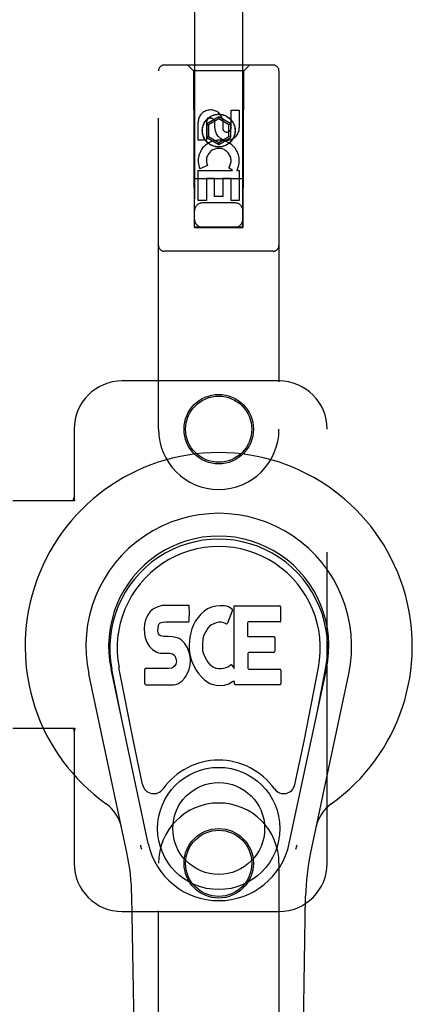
# Model space of a CAD drawing. Header units: inches. Extents: x 0 to 293, y 0 to 190.
# Tile 56 of 75: x 99.23 to 101.27, y 94.63 to 99.74. Entities that reach past the tile are written whole.
import ezdxf

# ---------------------------------------------------------------- set-up
doc = ezdxf.new("R2010")
doc.units = ezdxf.units.IN
doc.header["$LTSCALE"] = 16.12069
doc.header["$MEASUREMENT"] = 0
doc.linetypes.add('HIDDEN', pattern=[0.2, 0.1, -0.1])
doc.layers.add('RIGHTHAND_DOOR_ASSEMBLY', color=7, linetype='CONTINUOUS')

msp = doc.modelspace()

# ---------------------------------------------------------------- linework, layer by layer
at = {"layer": 'RIGHTHAND_DOOR_ASSEMBLY', "color": 8, "linetype": 'HIDDEN'}
for p, q in [((100.1397, 132.6616), (100.1397, 98.6599)), ((100.3897, 98.6599), (100.3897, 132.6616)), ((99.9522, 97.6141), (99.9522, 99.4716)), ((100.5472, 99.5016), (99.9822, 99.5016)), ((100.1347, 99.4716), (100.1047, 99.5016)), ((100.1347, 99.4716), (100.1382, 98.6616)), ((100.3947, 99.4716), (100.1347, 99.4716)), ((100.3912, 98.6616), (100.3947, 99.4716)), ((100.3947, 99.4716), (100.4247, 99.5016)), ((100.5772, 99.4716), (100.5772, 97.6141)), ((100.3288, 99.1758), (100.3288, 99.2682)), ((100.3288, 99.2682), (100.3712, 99.2682)), ((100.3712, 99.2682), (100.3712, 99.1758)), ((100.2647, 99.2335), (100.2022, 99.1974)), ((100.2647, 99.222), (100.2122, 99.1916)), ((100.2647, 99.2335), (100.2647, 99.222)), ((100.3272, 99.1974), (100.2647, 99.2335)), ((100.3172, 99.1916), (100.2647, 99.222)), ((100.2853, 99.2181), (100.2853, 99.1718)), ((100.158, 99.1119), (100.158, 99.2043)), ((100.2005, 99.2043), (100.2005, 99.1119)), ((100.2022, 99.1974), (100.2022, 99.1252)), ((100.2022, 99.1974), (100.2122, 99.1916)), ((100.2122, 99.1916), (100.2122, 99.131)), ((100.2443, 99.1758), (100.2443, 99.2043)), ((100.3272, 99.1974), (100.3172, 99.1916)), ((100.3172, 99.131), (100.3172, 99.1916)), ((100.3272, 99.1252), (100.3272, 99.1974)), ((100.2005, 99.1119), (100.158, 99.1119)), ((100.2022, 99.1252), (100.2122, 99.131)), ((100.2022, 99.1252), (100.2647, 99.0892)), ((100.2122, 99.131), (100.2647, 99.1007)), ((100.2647, 99.1007), (100.3172, 99.131)), ((100.2647, 99.0892), (100.3272, 99.1252)), ((100.3272, 99.1252), (100.3172, 99.131)), ((100.2647, 99.0892), (100.2647, 99.1007)), ((100.158, 98.7995), (100.158, 98.9556)), ((100.158, 98.9556), (100.3356, 98.9556)), ((100.2061, 98.98), (100.167, 98.9631)), ((100.3356, 98.9556), (100.3171, 98.9686)), ((100.3607, 98.9591), (100.359, 98.9556)), ((100.359, 98.9556), (100.3712, 98.9556)), ((100.3712, 98.9556), (100.3712, 98.7995)), ((100.3922, 98.9116), (100.1371, 98.9116)), ((100.2005, 98.913), (100.2005, 98.7995)), ((100.2429, 98.913), (100.2005, 98.913)), ((100.2429, 98.8208), (100.2429, 98.913)), ((100.2853, 98.913), (100.2853, 98.8208)), ((100.3288, 98.913), (100.2853, 98.913)), ((100.3288, 98.7995), (100.3288, 98.913)), ((100.2005, 98.7995), (100.158, 98.7995)), ((100.2853, 98.8208), (100.2429, 98.8208)), ((100.3712, 98.7995), (100.3288, 98.7995)), ((100.3497, 98.7866), (100.1797, 98.7866)), ((100.1382, 98.6616), (100.3912, 98.6616)), ((100.1397, 98.663), (100.3897, 98.663)), ((100.1397, 98.6599), (100.3897, 98.6599)), ((100.5472, 98.5366), (99.9822, 98.5366)), ((100.5772, 97.8641), (99.7647, 97.8641)), ((99.5147, 97.6141), (99.5147, 97.261)), ((100.8272, 95.3641), (100.8272, 97.6141)), ((99.1967, 97.2441), (99.5177, 97.2441)), ((99.5103, 97.2441), (99.5147, 97.261)), ((99.5177, 97.2441), (99.5147, 97.261)), ((99.1967, 96.0641), (99.5177, 96.0641)), ((99.5103, 96.0641), (99.5147, 96.0473)), ((99.5177, 96.0641), (99.5147, 96.0473)), ((99.5147, 96.0473), (99.5147, 95.3641)), ((99.9522, 93.5066), (99.9522, 95.3641)), ((100.5772, 95.3641), (100.5772, 93.5066)), ((99.7647, 95.1141), (100.5772, 95.1141))]:
    msp.add_line(p, q, dxfattribs=at)
at = {"layer": 'RIGHTHAND_DOOR_ASSEMBLY', "color": 7, "linetype": 'Continuous'}
for p, q in [((99.9084, 96.669), (99.8947, 96.6493)), ((99.917, 96.677), (99.9084, 96.669)), ((99.9266, 96.6835), (99.917, 96.677)), ((99.9482, 96.6932), (99.9266, 96.6835)), ((99.9716, 96.7006), (99.9482, 96.6932)), ((100.1112, 96.7006), (99.9716, 96.7006)), ((100.1128, 96.6577), (100.1112, 96.7006)), ((100.1119, 96.634), (100.1128, 96.6577)), ((100.1725, 96.6549), (100.1578, 96.6382)), ((100.1888, 96.6702), (100.1725, 96.6549)), ((100.207, 96.6832), (100.1888, 96.6702)), ((100.2274, 96.692), (100.207, 96.6832)), ((100.2493, 96.6969), (100.2274, 96.692)), ((100.2714, 96.6991), (100.2493, 96.6969)), ((100.2939, 96.6987), (100.2714, 96.6991)), ((100.305, 96.697), (100.2939, 96.6987)), ((100.3156, 96.6936), (100.305, 96.697)), ((100.3356, 96.6764), (100.3095, 96.6082)), ((100.3342, 96.6816), (100.3156, 96.6936)), ((100.3444, 96.6985), (100.5812, 96.6985)), ((100.3444, 96.3734), (100.3444, 96.6985)), ((100.5857, 96.694), (100.5857, 96.6197)), ((99.8803, 96.6034), (99.8786, 96.5798)), ((99.8855, 96.6268), (99.8803, 96.6034)), ((99.8947, 96.6493), (99.8855, 96.6268)), ((99.9523, 96.5981), (99.9555, 96.6048)), ((99.9555, 96.6048), (99.9612, 96.6097)), ((99.9612, 96.6097), (99.9756, 96.6141)), ((99.9756, 96.6141), (99.9904, 96.6153)), ((99.9904, 96.6153), (100.1033, 96.6153)), ((100.1033, 96.6153), (100.1089, 96.6158)), ((100.1089, 96.6158), (100.1107, 96.6211)), ((100.1107, 96.6211), (100.1119, 96.634)), ((100.1449, 96.6201), (100.134, 96.6005)), ((100.1578, 96.6382), (100.1449, 96.6201)), ((100.2518, 96.6107), (100.2268, 96.6001)), ((100.2646, 96.614), (100.2518, 96.6107)), ((100.2779, 96.6138), (100.2646, 96.614)), ((100.291, 96.6107), (100.2779, 96.6138)), ((100.3035, 96.6057), (100.291, 96.6107)), ((100.4145, 96.6107), (100.4145, 96.5433)), ((100.5812, 96.6152), (100.419, 96.6152)), ((99.8786, 96.5798), (99.8793, 96.5559)), ((99.8793, 96.5559), (99.8833, 96.5324)), ((99.9496, 96.5681), (99.9503, 96.5831)), ((99.9503, 96.5605), (99.9496, 96.5681)), ((99.9503, 96.5831), (99.9523, 96.5981)), ((99.9526, 96.5534), (99.9503, 96.5605)), ((99.9571, 96.5474), (99.9526, 96.5534)), ((100.1195, 96.5585), (100.1153, 96.5366)), ((100.1255, 96.5799), (100.1195, 96.5585)), ((100.134, 96.6005), (100.1255, 96.5799)), ((100.1937, 96.5591), (100.1879, 96.5473)), ((100.2078, 96.5823), (100.1937, 96.5591)), ((100.2161, 96.5927), (100.2078, 96.5823)), ((100.2268, 96.6001), (100.2161, 96.5927)), ((99.8833, 96.5324), (99.8916, 96.5101)), ((99.8916, 96.5101), (99.9044, 96.4899)), ((99.9633, 96.5429), (99.9571, 96.5474)), ((99.9777, 96.5389), (99.9633, 96.5429)), ((100.0017, 96.5397), (99.9777, 96.5389)), ((100.0256, 96.5385), (100.0017, 96.5397)), ((100.0491, 96.5334), (100.0256, 96.5385)), ((100.0601, 96.5285), (100.0491, 96.5334)), ((100.0699, 96.5217), (100.0601, 96.5285)), ((100.0871, 96.5048), (100.0699, 96.5217)), ((100.1002, 96.4848), (100.0871, 96.5048)), ((100.1153, 96.5366), (100.1107, 96.4922)), ((100.1808, 96.5079), (100.1801, 96.4809)), ((100.1841, 96.5346), (100.1808, 96.5079)), ((100.1879, 96.5473), (100.1841, 96.5346)), ((100.419, 96.5388), (100.5503, 96.5388)), ((100.5548, 96.5343), (100.5548, 96.4612)), ((99.9044, 96.4899), (99.9208, 96.4726)), ((99.9208, 96.4726), (99.9406, 96.4595)), ((99.9406, 96.4595), (99.9518, 96.4553)), ((99.9518, 96.4553), (99.9634, 96.4533)), ((99.9634, 96.4533), (100.0109, 96.4528)), ((100.0109, 96.4528), (100.0185, 96.4521)), ((100.0185, 96.4521), (100.0255, 96.4497)), ((100.1097, 96.4626), (100.1002, 96.4848)), ((100.1159, 96.4395), (100.1097, 96.4626)), ((100.1107, 96.4922), (100.1116, 96.47)), ((100.1116, 96.47), (100.1148, 96.4479)), ((100.1801, 96.4809), (100.1814, 96.4677)), ((100.1814, 96.4677), (100.1845, 96.4549)), ((100.1845, 96.4549), (100.1947, 96.4301)), ((100.4158, 96.4522), (100.4158, 96.3747)), ((100.5503, 96.4567), (100.4203, 96.4567)), ((100.0255, 96.4497), (100.0315, 96.4451)), ((100.0315, 96.4451), (100.0364, 96.4392)), ((100.0364, 96.4392), (100.043, 96.4257)), ((100.0446, 96.4029), (100.0421, 96.3961)), ((100.043, 96.4257), (100.0454, 96.4105)), ((100.0454, 96.4105), (100.0446, 96.4029)), ((100.1148, 96.4479), (100.1193, 96.426)), ((100.1184, 96.4156), (100.1159, 96.4395)), ((100.1168, 96.3917), (100.1184, 96.4156)), ((100.1193, 96.426), (100.1264, 96.4049)), ((100.1264, 96.4049), (100.1477, 96.3656)), ((100.1947, 96.4301), (100.208, 96.4069)), ((100.208, 96.4069), (100.2168, 96.3969)), ((99.8989, 95.4667), (99.7063, 96.3702)), ((99.7546, 96.1438), (99.7102, 96.371)), ((99.8221, 95.997), (99.7475, 96.3782)), ((99.8811, 96.294), (99.8811, 96.3688)), ((99.9448, 96.3738), (99.8855, 96.3733)), ((100.0057, 96.3741), (99.9448, 96.3738)), ((100.0208, 96.3753), (100.0057, 96.3741)), ((100.0272, 96.3787), (100.0208, 96.3753)), ((100.0328, 96.384), (100.0272, 96.3787)), ((100.0421, 96.3961), (100.0328, 96.384)), ((100.1019, 96.3461), (100.1106, 96.3685)), ((100.1106, 96.3685), (100.1168, 96.3917)), ((100.1477, 96.3656), (100.1603, 96.3472)), ((100.2168, 96.3969), (100.2269, 96.3881)), ((100.2269, 96.3881), (100.238, 96.3807)), ((100.238, 96.3807), (100.2504, 96.3758)), ((100.2504, 96.3758), (100.2636, 96.3735)), ((100.2636, 96.3735), (100.277, 96.373)), ((100.277, 96.373), (100.2901, 96.3749)), ((100.2901, 96.3749), (100.3029, 96.379)), ((100.3029, 96.379), (100.3151, 96.3845)), ((100.3151, 96.3845), (100.3261, 96.3919)), ((100.3326, 96.3909), (100.3444, 96.3734)), ((100.4203, 96.3702), (100.5819, 96.3702)), ((100.5863, 96.3657), (100.5863, 96.2936)), ((100.6305, 95.4667), (100.823, 96.3702)), ((100.7072, 95.997), (100.7818, 96.3782)), ((100.7748, 96.1438), (100.8191, 96.371)), ((99.7881, 95.4196), (99.5908, 96.3455)), ((100.053, 96.2947), (100.0729, 96.3086)), ((100.0729, 96.3086), (100.0898, 96.3254)), ((100.0898, 96.3254), (100.0966, 96.3354)), ((100.0966, 96.3354), (100.1019, 96.3461)), ((100.1603, 96.3472), (100.1749, 96.3306)), ((100.1749, 96.3306), (100.1915, 96.3156)), ((100.1915, 96.3156), (100.2091, 96.3018)), ((100.2091, 96.3018), (100.2189, 96.2967)), ((100.2189, 96.2967), (100.2294, 96.2931)), ((100.3166, 96.2948), (100.3356, 96.3064)), ((100.3356, 96.3064), (100.3358, 96.3065)), ((100.3463, 96.3065), (100.3358, 96.3065)), ((100.3463, 96.2936), (100.3463, 96.3065)), ((100.9385, 96.3455), (100.7412, 95.4196)), ((99.8859, 96.2891), (100.0299, 96.2891)), ((100.0299, 96.2891), (100.0419, 96.2907)), ((100.0419, 96.2907), (100.053, 96.2947)), ((100.2294, 96.2931), (100.2512, 96.2875)), ((100.2512, 96.2875), (100.2732, 96.2849)), ((100.2732, 96.2849), (100.2953, 96.2881)), ((100.2953, 96.2881), (100.3166, 96.2948)), ((100.5819, 96.2891), (100.3508, 96.2891)), ((99.87, 95.7719), (99.8221, 95.997)), ((100.6593, 95.7719), (100.7072, 95.997)), ((99.8861, 91.0547), (99.8139, 95.194)), ((100.6432, 91.0547), (100.7154, 95.194))]:
    msp.add_line(p, q, dxfattribs=at)
for points in [[(99.8664, 95.4362), (99.8647, 95.4417), (99.8631, 95.4473), (99.8616, 95.4529), (99.8604, 95.4585)], [(100.669, 95.4585), (100.6677, 95.4529), (100.6663, 95.4473), (100.6647, 95.4417), (100.6629, 95.4362)]]:
    msp.add_lwpolyline(points, dxfattribs=at)
at = {"layer": 'RIGHTHAND_DOOR_ASSEMBLY', "color": 8, "linetype": 'HIDDEN'}
for centre, radius in [((100.2647, 99.1616), 0.085), ((100.2647, 99.1616), 0.0845), ((100.2647, 97.6141), 0.18), ((100.2647, 97.6141), 0.1715), ((100.2647, 95.3641), 0.18), ((100.2647, 95.3641), 0.1715)]:
    msp.add_circle(centre, radius, dxfattribs=at)
at = {"layer": 'RIGHTHAND_DOOR_ASSEMBLY', "color": 7, "linetype": 'Continuous'}
for radius in [0.3169, 0.2382]:
    msp.add_circle((100.2647, 95.5446), radius, dxfattribs=at)
at = {"layer": 'RIGHTHAND_DOOR_ASSEMBLY', "color": 8, "linetype": 'HIDDEN'}
for centre, radius, start, end in [((99.9822, 99.4716), 0.03, 90, 180), ((100.5472, 99.4716), 0.03, 0, 90), ((100.2224, 99.2044), 0.0644, 12.2995, 180.0775), ((100.2224, 99.2043), 0.0219, 359.9011, 180), ((100.3078, 99.1758), 0.0635, 180, 360), ((100.3069, 99.1758), 0.0219, 190.307, 360), ((100.2648, 99.0054), 0.1065, 334.2636, 203.4027), ((100.2648, 99.0054), 0.0639, 324.8895, 203.4026), ((100.1797, 98.7466), 0.04, 90, 180), ((100.3497, 98.7466), 0.04, 0, 90), ((100.1797, 98.7016), 0.04, 180, 270), ((100.3497, 98.7016), 0.04, 270, 360), ((99.9822, 98.5666), 0.03, 180, 270), ((100.5472, 98.5666), 0.03, 270, 360), ((99.7647, 97.6141), 0.25, 90, 180), ((100.5772, 97.6141), 0.25, 0, 90), ((100.2647, 97.6141), 0.3125, 180, 360), ((100.2647, 95.3641), 0.3125, 0, 180), ((99.7647, 95.3641), 0.25, 180, 270), ((100.5772, 95.3641), 0.25, 270, 360)]:
    msp.add_arc(centre, radius, start, end, dxfattribs=at)
at = {"layer": 'RIGHTHAND_DOOR_ASSEMBLY', "color": 7, "linetype": 'Continuous'}
for centre, radius, start, end in [((100.2647, 96.4891), 1.0039, 305.5066, 234.4934), ((100.2647, 96.4891), 0.689, 347.9703, 192.0297), ((100.2647, 96.4891), 0.5709, 347.9703, 192.0297), ((100.2647, 96.4793), 0.5269, 348.9402, 191.0594), ((100.3315, 96.678), 0.00448, 339.0016, 51.8729), ((100.5812, 96.694), 0.00448, 0, 90), ((100.3053, 96.6098), 0.00448, 246.1578, 339.0016), ((100.419, 96.6107), 0.00448, 90, 180), ((100.5812, 96.6197), 0.00448, 270, 360), ((100.419, 96.5433), 0.00448, 180, 270), ((100.5503, 96.5343), 0.00448, 0, 90), ((100.4203, 96.4522), 0.00448, 90, 180), ((100.5503, 96.4612), 0.00448, 270, 360), ((99.8855, 96.3688), 0.00448, 90, 180.0119), ((100.3288, 96.3884), 0.00448, 34.0893, 127.3444), ((100.4203, 96.3747), 0.00448, 180, 270), ((100.5819, 96.3657), 0.00448, 0, 90), ((99.8859, 96.294), 0.00483, 180, 270), ((100.3508, 96.2936), 0.00448, 180, 270), ((100.5819, 96.2936), 0.00448, 270, 360), ((100.2647, 95.5446), 0.3543, 35.4237, 144.5763), ((99.9278, 95.7842), 0.0591, 192.0297, 324.5763), ((100.6015, 95.7842), 0.0591, 215.4237, 347.9703), ((99.5672, 95.5116), 0.1969, 12.0297, 54.4934), ((100.9621, 95.5116), 0.1969, 125.5066, 167.9703), ((100.2647, 95.5446), 0.374, 192.0297, 347.9703), ((98.633, 95.1734), 1.1811, 1, 12.0297), ((101.8963, 95.1734), 1.1811, 167.9703, 179)]:
    msp.add_arc(centre, radius, start, end, dxfattribs=at)
msp.add_ellipse((100.2647, 96.4793), major_axis=(0, 0.565), ratio=0.999848, start_param=-1.76365, end_param=1.76365, dxfattribs=at)

doc.saveas('drawing.dxf')
